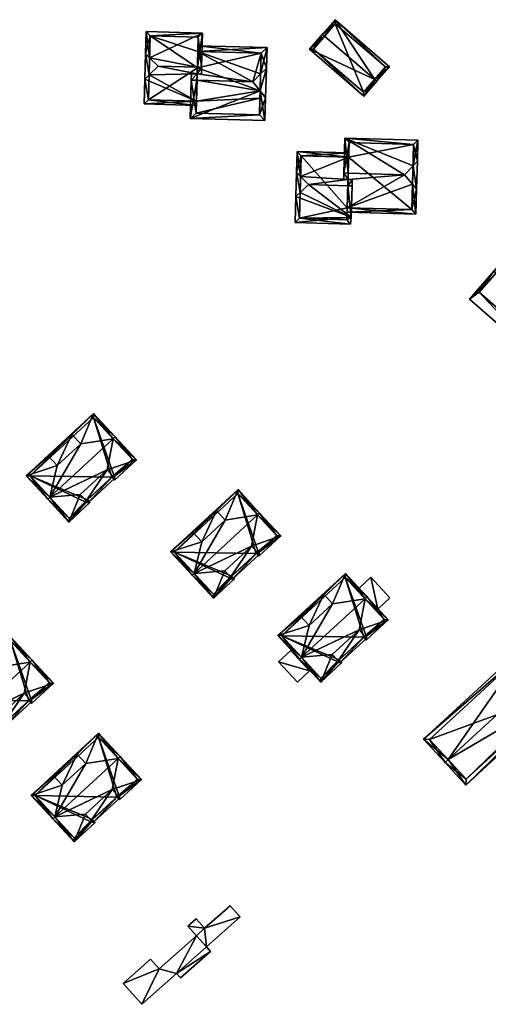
# Model space of a CAD drawing. Header units: inches. Extents: x 2523744 to 2528136, y 1148995 to 1152010.
# Tile 139 of 256: x 2526222 to 2526305, y 1150630 to 1150805. Entities that reach past the tile are written whole.
import ezdxf

# ---------------------------------------------------------------- set-up
doc = ezdxf.new("R2010")
doc.units = ezdxf.units.IN
doc.header["$MEASUREMENT"] = 0
doc.layers.add('Gebaeude Einzelhaus', color=10, linetype='Continuous')
doc.layers.add('Offenes Gebaeude', color=10, linetype='Continuous')

msp = doc.modelspace()

# ---------------------------------------------------------------- meshes
at = {"layer": 'Gebaeude Einzelhaus'}
mesh = msp.add_polyface(dxfattribs=at)
corners = [(2526276.493, 1150802.12, 412.203), (2526276.115, 1150802.446, 412.203), (2526273.806, 1150799.771, 410.212), (2526285.389, 1150794.443, 412.203), (2526283.459, 1150791.441, 410.212), (2526285.768, 1150794.116, 412.203), (2526287.99, 1150796.691, 410.212), (2526278.338, 1150805.021, 410.212), (2526274.511, 1150799.823, 410.494), (2526283.408, 1150792.146, 410.494), (2526287.285, 1150796.64, 410.504), (2526278.389, 1150804.316, 410.505), (2526278.389, 1150804.316, 405.054), (2526287.285, 1150796.64, 405.054), (2526274.511, 1150799.823, 405.054), (2526283.408, 1150792.146, 405.054)]
mesh.append_faces([[corners[k] for k in face] for face in [(0, 8, 1), (11, 0, 1), (10, 11, 7), (7, 11, 1), (6, 10, 7), (9, 3, 5), (5, 3, 10), (5, 10, 6), (8, 9, 4), (4, 9, 5), (1, 8, 2), (2, 8, 4), (3, 7, 0), (0, 7, 1), (3, 6, 7), (3, 5, 6), (3, 4, 5), (0, 2, 3), (3, 2, 4), (0, 1, 2)]], dxfattribs={"color": 13})
mesh.append_faces([[corners[k] for k in face] for face in [(12, 15, 14), (13, 15, 12), (3, 15, 13), (9, 15, 3), (3, 13, 10), (14, 15, 8), (8, 15, 9), (12, 14, 0), (0, 14, 8), (11, 12, 0), (13, 12, 10), (10, 12, 11)]], dxfattribs={"color": 41})
mesh = msp.add_polyface(dxfattribs=at)
corners = [(2526253.895, 1150795.395, 415.93), (2526246.988, 1150796.805, 416.904), (2526245.397, 1150795.243, 415.62), (2526253.955, 1150796.612, 416.904), (2526253.762, 1150790.589, 412.084), (2526244.626, 1150794.485, 414.997), (2526244.504, 1150790.094, 411.483), (2526253.741, 1150789.837, 411.483), (2526253.921, 1150795.395, 415.93), (2526254.703, 1150796.591, 416.904), (2526254.669, 1150795.374, 415.93), (2526245.482, 1150798.282, 415.62), (2526254.87, 1150802.648, 411.483), (2526244.86, 1150802.924, 411.483), (2526244.751, 1150798.999, 414.997), (2526254.1, 1150801.919, 412.154), (2526245.589, 1150802.154, 412.154), (2526245.275, 1150790.823, 412.083), (2526254.031, 1150799.405, 412.371), (2526254.031, 1150799.405, 405.206), (2526254.1, 1150801.919, 405.206), (2526245.589, 1150802.154, 405.206), (2526245.275, 1150790.823, 405.206), (2526253.762, 1150790.589, 405.206), (2526253.951, 1150796.476, 405.206), (2526253.786, 1150790.588, 405.206)]
mesh.append_faces([[corners[k] for k in face] for face in [(14, 2, 5), (14, 11, 2), (3, 9, 8), (8, 9, 10), (5, 17, 6), (6, 17, 7), (7, 17, 4), (5, 2, 17), (12, 16, 13), (13, 16, 14), (14, 16, 11), (9, 15, 12), (12, 15, 16), (9, 3, 15), (14, 2, 11), (11, 2, 1), (14, 5, 2), (3, 11, 1), (11, 13, 14), (9, 12, 3), (3, 12, 11), (11, 12, 13), (3, 8, 9), (9, 8, 10), (3, 0, 8), (4, 6, 7), (4, 5, 6), (0, 2, 4), (4, 2, 5), (3, 1, 0), (0, 1, 2)]], dxfattribs={"color": 13})
mesh.append_faces([[corners[k] for k in face] for face in [(19, 21, 20), (19, 24, 21), (21, 24, 22), (22, 24, 23), (23, 24, 25), (22, 23, 17), (17, 23, 4), (17, 21, 22), (11, 16, 2), (2, 16, 17), (17, 16, 21), (16, 15, 21), (21, 15, 20), (18, 3, 8), (20, 15, 19), (19, 15, 18), (18, 15, 3)]], dxfattribs={"color": 41})
mesh = msp.add_polyface(dxfattribs=at)
corners = [(2526265.071, 1150792.399, 415.644), (2526252.675, 1150787.496, 411.483), (2526265.924, 1150787.129, 411.483), (2526253.864, 1150794.298, 416.904), (2526252.865, 1150794.326, 416.904), (2526266.036, 1150791.189, 414.705), (2526263.775, 1150794.024, 416.904), (2526266.038, 1150791.189, 414.705), (2526266.183, 1150796.438, 414.705), (2526265.154, 1150795.407, 415.645), (2526254.031, 1150799.405, 412.371), (2526253.921, 1150795.395, 415.93), (2526266.284, 1150800.068, 411.483), (2526254.059, 1150800.406, 411.483), (2526253.895, 1150795.395, 415.93), (2526252.895, 1150795.423, 415.93), (2526265.256, 1150799.095, 412.371), (2526253.703, 1150788.469, 412.277), (2526264.953, 1150788.156, 412.276), (2526263.775, 1150794.024, 405.206), (2526265.071, 1150792.399, 405.206), (2526265.035, 1150791.099, 405.206), (2526264.953, 1150788.156, 405.206), (2526253.703, 1150788.469, 405.206), (2526265.256, 1150799.095, 405.206), (2526254.031, 1150799.405, 405.206), (2526253.762, 1150790.589, 412.084), (2526253.762, 1150790.589, 405.206), (2526253.786, 1150790.588, 405.206), (2526253.951, 1150796.476, 405.206)]
mesh.append_faces([[corners[k] for k in face] for face in [(1, 18, 2), (2, 18, 5), (5, 18, 0), (4, 17, 1), (1, 17, 18), (4, 3, 17), (9, 16, 8), (8, 16, 12), (12, 16, 13), (13, 16, 10), (3, 4, 14), (14, 4, 15), (9, 8, 0), (0, 8, 7), (3, 14, 4), (4, 14, 15), (3, 11, 14), (10, 12, 13), (10, 9, 12), (12, 9, 8), (3, 6, 11), (11, 6, 10), (10, 6, 9), (0, 9, 6), (0, 8, 9), (0, 7, 8), (3, 0, 6), (0, 2, 5), (4, 1, 3), (3, 1, 0), (0, 1, 2)]], dxfattribs={"color": 13})
mesh.append_faces([[corners[k] for k in face] for face in [(20, 29, 24), (24, 29, 25), (20, 28, 29), (28, 23, 27), (20, 21, 28), (28, 21, 23), (0, 18, 20), (20, 18, 21), (21, 18, 22), (18, 23, 22), (18, 17, 23), (23, 26, 27), (26, 3, 14), (23, 17, 26), (26, 17, 3), (24, 25, 16), (16, 25, 10), (24, 16, 19), (16, 9, 19), (9, 0, 19), (21, 22, 23), (19, 0, 6), (19, 20, 0), (19, 0, 20), (19, 6, 0)]], dxfattribs={"color": 41})
mesh = msp.add_polyface(dxfattribs=at)
corners = [(2526280.504, 1150771.664, 410.92), (2526280.483, 1150770.912, 410.325), (2526292.665, 1150770.568, 410.325), (2526292.065, 1150775.871, 414.504), (2526292.79, 1150775.021, 413.849), (2526290.639, 1150777.543, 415.794), (2526280.647, 1150776.669, 414.88), (2526280.668, 1150777.825, 415.794), (2526280.635, 1150776.669, 414.88), (2526279.918, 1150777.846, 415.794), (2526279.885, 1150776.69, 414.88), (2526292.93, 1150779.944, 413.849), (2526292.157, 1150779.134, 414.505), (2526293.034, 1150783.646, 410.927), (2526280.093, 1150784.013, 410.927), (2526291.936, 1150771.344, 410.923), (2526292.263, 1150782.918, 411.518), (2526280.821, 1150783.241, 411.52), (2526292.263, 1150782.918, 404.253), (2526291.936, 1150771.344, 404.253), (2526280.821, 1150783.241, 404.253), (2526280.748, 1150780.645, 404.253), (2526280.748, 1150780.646, 411.553), (2526280.504, 1150771.664, 404.253), (2526280.494, 1150771.664, 404.253)]
mesh.append_faces([[corners[k] for k in face] for face in [(14, 17, 9), (9, 17, 7), (11, 16, 13), (13, 16, 14), (14, 16, 17), (11, 12, 16), (4, 12, 11), (4, 3, 12), (0, 15, 1), (1, 15, 2), (2, 15, 4), (4, 15, 3), (9, 8, 10), (9, 7, 8), (12, 14, 5), (5, 14, 7), (7, 14, 9), (11, 13, 12), (12, 13, 14), (4, 12, 3), (3, 12, 5), (4, 11, 12), (8, 9, 10), (6, 7, 8), (8, 7, 9), (0, 5, 6), (6, 5, 7), (0, 3, 5), (0, 2, 3), (3, 2, 4), (0, 1, 2)]], dxfattribs={"color": 13})
mesh.append_faces([[corners[k] for k in face] for face in [(18, 21, 20), (21, 23, 24), (18, 19, 21), (21, 19, 23), (19, 0, 23), (19, 15, 0), (7, 22, 8), (7, 17, 22), (22, 17, 21), (21, 17, 20), (17, 16, 20), (20, 16, 18), (3, 16, 12), (3, 15, 16), (16, 15, 18), (18, 15, 19)]], dxfattribs={"color": 41})
mesh = msp.add_polyface(dxfattribs=at)
corners = [(2526281.211, 1150770.011, 411.254), (2526271.381, 1150773.648, 414.003), (2526271.251, 1150769.076, 410.258), (2526272.152, 1150774.367, 414.609), (2526281.106, 1150768.796, 410.258), (2526280.616, 1150775.575, 415.794), (2526281.369, 1150775.554, 415.794), (2526273.66, 1150775.773, 415.794), (2526280.748, 1150780.646, 411.553), (2526280.769, 1150781.396, 410.927), (2526271.608, 1150781.655, 410.927), (2526272.233, 1150777.233, 414.608), (2526271.504, 1150777.978, 414.003), (2526280.635, 1150776.669, 414.88), (2526281.4, 1150776.647, 414.88), (2526280.647, 1150776.669, 414.88), (2526280.42, 1150769.566, 410.872), (2526280.456, 1150769.974, 411.206), (2526272.023, 1150769.805, 410.872), (2526272.336, 1150780.884, 411.554), (2526280.504, 1150771.664, 410.92), (2526280.456, 1150769.974, 404.253), (2526280.504, 1150771.664, 404.253), (2526272.336, 1150780.884, 404.253), (2526280.748, 1150780.645, 404.253), (2526272.023, 1150769.805, 404.253), (2526280.42, 1150769.566, 404.253), (2526280.494, 1150771.664, 404.253)]
mesh.append_faces([[corners[k] for k in face] for face in [(12, 3, 1), (12, 11, 3), (10, 19, 12), (12, 19, 11), (10, 9, 19), (19, 9, 8), (6, 5, 14), (14, 5, 15), (18, 1, 3), (18, 2, 1), (16, 4, 18), (18, 4, 2), (6, 0, 5), (5, 0, 17), (17, 0, 16), (16, 0, 4), (11, 3, 7), (11, 12, 3), (3, 12, 1), (13, 5, 15), (15, 5, 14), (14, 5, 6), (13, 7, 5), (8, 11, 13), (13, 11, 7), (8, 10, 11), (11, 10, 12), (8, 9, 10), (3, 0, 7), (7, 0, 5), (5, 0, 6), (0, 2, 4), (3, 1, 0), (0, 1, 2)]], dxfattribs={"color": 13})
mesh.append_faces([[corners[k] for k in face] for face in [(21, 27, 22), (27, 23, 24), (21, 25, 27), (27, 25, 23), (21, 26, 25), (17, 16, 21), (21, 16, 26), (16, 18, 26), (26, 18, 25), (18, 23, 25), (11, 19, 3), (3, 19, 18), (18, 19, 23), (23, 8, 24), (23, 19, 8), (5, 20, 15), (20, 21, 22), (5, 17, 20), (20, 17, 21)]], dxfattribs={"color": 41})
mesh = msp.add_polyface(dxfattribs=at)
corners = [(2526321.893, 1150746.994, 412.587), (2526322.129, 1150746.788, 412.587), (2526325.823, 1150751.014, 409.268), (2526306.898, 1150760.1, 412.587), (2526310.188, 1150764.679, 409.268), (2526306.495, 1150760.453, 412.587), (2526302.164, 1150755.498, 408.825), (2526317.798, 1150741.833, 408.825), (2526308.75, 1150762.2, 410.931), (2526303.9, 1150756.7, 409.995), (2526318.9, 1150743.6, 410), (2526323.75, 1150749.1, 410.927), (2526318.9, 1150743.6, 402.82), (2526303.9, 1150756.7, 402.82), (2526323.75, 1150749.1, 402.82), (2526308.75, 1150762.2, 402.82)]
mesh.append_faces([[corners[k] for k in face] for face in [(11, 8, 2), (0, 11, 1), (10, 0, 1), (1, 11, 2), (9, 10, 7), (7, 10, 1), (6, 9, 7), (8, 3, 5), (5, 3, 9), (5, 9, 6), (2, 8, 4), (4, 8, 5), (3, 7, 0), (0, 7, 1), (5, 6, 3), (3, 6, 7), (3, 4, 5), (0, 2, 3), (3, 2, 4), (0, 1, 2)]], dxfattribs={"color": 13})
mesh.append_faces([[corners[k] for k in face] for face in [(12, 15, 14), (13, 15, 12), (8, 15, 3), (9, 15, 13), (3, 15, 9), (14, 15, 11), (11, 15, 8), (0, 14, 11), (12, 14, 10), (10, 14, 0), (13, 12, 9), (9, 12, 10)]], dxfattribs={"color": 41})
mesh = msp.add_polyface(dxfattribs=at)
corners = [(2526239.01, 1150730.731, 412.576), (2526243.138, 1150726.999, 407.898), (2526239.378, 1150731.071, 412.576), (2526237.95, 1150725.216, 409.763), (2526238.978, 1150724.103, 408.484), (2526239.236, 1150723.396, 407.898), (2526227.786, 1150720.366, 412.576), (2526231.179, 1150715.955, 407.898), (2526227.419, 1150720.027, 412.576), (2526233.202, 1150720.831, 409.763), (2526234.23, 1150719.718, 408.484), (2526234.902, 1150719.393, 407.898), (2526234.45, 1150719.883, 408.46), (2526238.784, 1150723.885, 408.46), (2526223.586, 1150724.177, 407.898), (2526233.274, 1150729.83, 409.902), (2526229.104, 1150725.979, 409.902), (2526235.545, 1150735.221, 407.898), (2526231.726, 1150731.506, 408.012), (2526227.556, 1150727.655, 408.013), (2526231.726, 1150731.506, 409.889), (2526227.556, 1150727.655, 409.889), (2526234.197, 1150719.419, 408.317), (2526234.064, 1150719.564, 408.483), (2526239.266, 1150724.101, 408.318), (2526239.132, 1150724.246, 408.485), (2526242.431, 1150727.027, 408.32), (2526235.517, 1150734.514, 408.312), (2526224.293, 1150724.149, 408.312), (2526231.207, 1150716.662, 408.32), (2526238.978, 1150724.103, 409.652), (2526234.569, 1150719.351, 409.615), (2526239.317, 1150723.736, 409.615), (2526234.23, 1150719.718, 409.652), (2526242.431, 1150727.027, 399.589), (2526235.517, 1150734.514, 399.589), (2526224.293, 1150724.149, 399.589), (2526231.207, 1150716.662, 399.589), (2526234.197, 1150719.419, 399.589), (2526234.064, 1150719.564, 399.589), (2526238.784, 1150723.885, 399.589), (2526234.45, 1150719.883, 399.589), (2526239.132, 1150724.246, 399.589), (2526239.266, 1150724.101, 399.589)]
mesh.append_faces([[corners[k] for k in face] for face in [(31, 30, 32), (33, 30, 31), (33, 3, 9), (33, 30, 3), (33, 31, 30), (30, 31, 32), (29, 22, 7), (6, 29, 8), (28, 6, 8), (8, 29, 7), (14, 28, 8), (27, 28, 17), (17, 28, 14), (0, 27, 2), (26, 0, 2), (2, 27, 17), (1, 24, 26), (1, 26, 2), (5, 24, 1), (25, 24, 13), (13, 24, 5), (22, 23, 12), (7, 22, 11), (11, 22, 12), (21, 16, 20), (20, 16, 15), (14, 16, 19), (18, 14, 19), (15, 17, 18), (18, 17, 14), (15, 0, 17), (17, 0, 2), (16, 6, 15), (6, 16, 14), (15, 6, 0), (14, 8, 6), (10, 13, 4), (4, 13, 5), (10, 12, 13), (10, 11, 12), (9, 7, 10), (10, 7, 11), (6, 9, 3), (9, 6, 7), (7, 6, 8), (3, 0, 6), (4, 1, 3), (1, 4, 5), (3, 1, 0), (0, 1, 2)]], dxfattribs={"color": 13})
mesh.append_faces([[corners[k] for k in face] for face in [(33, 9, 10), (3, 30, 4), (30, 33, 4), (4, 33, 10), (37, 39, 38), (36, 40, 41), (36, 41, 39), (36, 39, 37), (35, 42, 40), (35, 40, 36), (34, 43, 42), (34, 42, 35), (24, 43, 34), (24, 34, 26), (42, 43, 24), (25, 42, 24), (40, 42, 13), (13, 42, 25), (41, 40, 12), (39, 41, 12), (12, 40, 13), (23, 39, 12), (38, 39, 22), (22, 39, 23), (37, 38, 22), (29, 37, 22), (6, 37, 29), (36, 37, 28), (28, 37, 6), (35, 36, 27), (27, 36, 28), (34, 35, 27), (0, 34, 27), (26, 34, 0), (19, 16, 21), (18, 19, 20), (20, 19, 21), (15, 18, 20)]], dxfattribs={"color": 41})
mesh = msp.add_polyface(dxfattribs=at)
corners = [(2526264.612, 1150717.218, 411.344), (2526268.74, 1150713.486, 406.666), (2526264.98, 1150717.558, 411.344), (2526263.552, 1150711.703, 408.531), (2526264.58, 1150710.59, 407.252), (2526264.838, 1150709.883, 406.666), (2526253.388, 1150706.853, 411.344), (2526256.781, 1150702.442, 406.666), (2526253.021, 1150706.514, 411.344), (2526258.804, 1150707.318, 408.531), (2526259.832, 1150706.205, 407.252), (2526260.504, 1150705.88, 406.666), (2526260.052, 1150706.37, 407.228), (2526264.386, 1150710.372, 407.228), (2526249.188, 1150710.664, 406.666), (2526258.876, 1150716.317, 408.67), (2526254.706, 1150712.466, 408.67), (2526261.147, 1150721.708, 406.666), (2526257.328, 1150717.993, 406.78), (2526253.158, 1150714.142, 406.781), (2526257.328, 1150717.993, 408.657), (2526253.158, 1150714.142, 408.657), (2526259.799, 1150705.906, 407.085), (2526259.666, 1150706.051, 407.251), (2526264.868, 1150710.588, 407.086), (2526264.734, 1150710.733, 407.253), (2526268.033, 1150713.514, 407.088), (2526261.119, 1150721.001, 407.08), (2526249.895, 1150710.636, 407.08), (2526256.809, 1150703.149, 407.088), (2526264.58, 1150710.59, 408.42), (2526260.171, 1150705.838, 408.383), (2526264.919, 1150710.223, 408.383), (2526259.832, 1150706.205, 408.42), (2526268.033, 1150713.514, 399.897), (2526261.119, 1150721.001, 399.897), (2526249.895, 1150710.636, 399.897), (2526256.809, 1150703.149, 399.897), (2526259.799, 1150705.906, 399.897), (2526259.666, 1150706.051, 399.897), (2526264.386, 1150710.372, 399.897), (2526260.052, 1150706.37, 399.897), (2526264.734, 1150710.733, 399.897), (2526264.868, 1150710.588, 399.897)]
mesh.append_faces([[corners[k] for k in face] for face in [(31, 30, 32), (33, 30, 31), (33, 3, 9), (33, 30, 3), (33, 31, 30), (30, 31, 32), (29, 22, 7), (6, 29, 8), (28, 6, 8), (8, 29, 7), (14, 28, 8), (27, 28, 17), (17, 28, 14), (0, 27, 2), (26, 0, 2), (2, 27, 17), (1, 24, 26), (1, 26, 2), (5, 24, 1), (25, 24, 13), (13, 24, 5), (22, 23, 12), (7, 22, 11), (11, 22, 12), (21, 16, 20), (20, 16, 15), (14, 16, 19), (18, 14, 19), (15, 17, 18), (18, 17, 14), (15, 0, 17), (17, 0, 2), (16, 6, 15), (6, 16, 14), (15, 6, 0), (14, 8, 6), (10, 13, 4), (4, 13, 5), (10, 12, 13), (10, 11, 12), (9, 7, 10), (10, 7, 11), (6, 9, 3), (9, 6, 7), (7, 6, 8), (3, 0, 6), (4, 1, 3), (1, 4, 5), (3, 1, 0), (0, 1, 2)]], dxfattribs={"color": 13})
mesh.append_faces([[corners[k] for k in face] for face in [(33, 9, 10), (3, 30, 4), (30, 33, 4), (4, 33, 10), (37, 39, 38), (36, 40, 41), (36, 41, 39), (36, 39, 37), (35, 42, 40), (35, 40, 36), (34, 43, 42), (34, 42, 35), (24, 43, 34), (24, 34, 26), (42, 43, 24), (25, 42, 24), (40, 42, 13), (13, 42, 25), (41, 40, 12), (39, 41, 12), (12, 40, 13), (23, 39, 12), (38, 39, 22), (22, 39, 23), (37, 38, 22), (29, 37, 22), (6, 37, 29), (36, 37, 28), (28, 37, 6), (35, 36, 27), (27, 36, 28), (34, 35, 27), (0, 34, 27), (26, 34, 0), (19, 16, 21), (18, 19, 20), (20, 19, 21), (15, 18, 20)]], dxfattribs={"color": 41})
mesh = msp.add_polyface(dxfattribs=at)
corners = [(2526283.648, 1150702.371, 410.523), (2526287.776, 1150698.639, 405.845), (2526284.016, 1150702.711, 410.523), (2526282.588, 1150696.856, 407.71), (2526283.616, 1150695.743, 406.431), (2526283.874, 1150695.036, 405.845), (2526272.424, 1150692.006, 410.523), (2526275.817, 1150687.595, 405.845), (2526272.057, 1150691.667, 410.523), (2526277.84, 1150692.471, 407.71), (2526278.868, 1150691.358, 406.431), (2526279.54, 1150691.033, 405.845), (2526279.088, 1150691.523, 406.407), (2526283.422, 1150695.525, 406.407), (2526268.224, 1150695.817, 405.845), (2526277.912, 1150701.47, 407.849), (2526273.742, 1150697.619, 407.849), (2526280.183, 1150706.861, 405.845), (2526276.364, 1150703.146, 405.959), (2526272.194, 1150699.295, 405.96), (2526276.364, 1150703.146, 407.836), (2526272.194, 1150699.295, 407.836), (2526278.835, 1150691.059, 406.264), (2526278.702, 1150691.204, 406.43), (2526283.904, 1150695.741, 406.265), (2526283.77, 1150695.886, 406.432), (2526287.069, 1150698.667, 406.267), (2526280.155, 1150706.154, 406.259), (2526268.931, 1150695.789, 406.259), (2526275.845, 1150688.302, 406.267), (2526283.616, 1150695.743, 407.599), (2526279.207, 1150690.991, 407.562), (2526283.955, 1150695.376, 407.562), (2526278.868, 1150691.358, 407.599), (2526287.069, 1150698.667, 399.014), (2526280.155, 1150706.154, 399.014), (2526268.931, 1150695.789, 399.014), (2526275.845, 1150688.302, 399.014), (2526278.835, 1150691.059, 399.014), (2526278.702, 1150691.204, 399.014), (2526283.422, 1150695.525, 399.014), (2526279.088, 1150691.523, 399.014), (2526283.77, 1150695.886, 399.014), (2526283.904, 1150695.741, 399.014)]
mesh.append_faces([[corners[k] for k in face] for face in [(31, 30, 32), (33, 30, 31), (33, 3, 9), (33, 30, 3), (33, 31, 30), (30, 31, 32), (29, 22, 7), (6, 29, 8), (28, 6, 8), (8, 29, 7), (14, 28, 8), (27, 28, 17), (17, 28, 14), (0, 27, 2), (26, 0, 2), (2, 27, 17), (1, 24, 26), (1, 26, 2), (5, 24, 1), (25, 24, 13), (13, 24, 5), (22, 23, 12), (7, 22, 11), (11, 22, 12), (21, 16, 20), (20, 16, 15), (14, 16, 19), (18, 14, 19), (15, 17, 18), (18, 17, 14), (15, 0, 17), (17, 0, 2), (16, 6, 15), (6, 16, 14), (15, 6, 0), (14, 8, 6), (10, 13, 4), (4, 13, 5), (10, 12, 13), (10, 11, 12), (9, 7, 10), (10, 7, 11), (6, 9, 3), (9, 6, 7), (7, 6, 8), (3, 0, 6), (4, 1, 3), (1, 4, 5), (3, 1, 0), (0, 1, 2)]], dxfattribs={"color": 13})
mesh.append_faces([[corners[k] for k in face] for face in [(33, 9, 10), (3, 30, 4), (30, 33, 4), (4, 33, 10), (37, 39, 38), (36, 40, 41), (36, 41, 39), (36, 39, 37), (35, 42, 40), (35, 40, 36), (34, 43, 42), (34, 42, 35), (24, 43, 34), (24, 34, 26), (42, 43, 24), (25, 42, 24), (40, 42, 13), (13, 42, 25), (41, 40, 12), (39, 41, 12), (12, 40, 13), (23, 39, 12), (38, 39, 22), (22, 39, 23), (37, 38, 22), (29, 37, 22), (6, 37, 29), (36, 37, 28), (28, 37, 6), (35, 36, 27), (27, 36, 28), (34, 35, 27), (0, 34, 27), (26, 34, 0), (19, 16, 21), (18, 19, 20), (20, 19, 21), (15, 18, 20)]], dxfattribs={"color": 41})
mesh = msp.add_polyface(dxfattribs=at)
corners = [(2526208.884, 1150684.579, 405.461), (2526212.717, 1150680.429, 410.138), (2526213.084, 1150680.768, 410.138), (2526218.572, 1150690.232, 407.464), (2526224.308, 1150691.133, 410.138), (2526214.402, 1150686.381, 407.464), (2526220.843, 1150695.623, 405.461), (2526224.676, 1150691.473, 410.138), (2526217.024, 1150691.908, 405.575), (2526212.854, 1150688.057, 405.576), (2526228.436, 1150687.401, 405.461), (2526223.248, 1150685.618, 407.325), (2526224.276, 1150684.505, 406.046), (2526224.534, 1150683.798, 405.461), (2526216.477, 1150676.357, 405.461), (2526218.5, 1150681.233, 407.325), (2526219.528, 1150680.12, 406.046), (2526220.2, 1150679.795, 405.461), (2526219.748, 1150680.285, 406.022), (2526224.082, 1150684.287, 406.022), (2526217.024, 1150691.908, 407.451), (2526212.854, 1150688.057, 407.451), (2526209.591, 1150684.551, 405.875), (2526216.505, 1150677.064, 405.882), (2526219.495, 1150679.821, 405.879), (2526219.362, 1150679.966, 406.045), (2526224.564, 1150684.503, 405.88), (2526224.43, 1150684.648, 406.047), (2526227.729, 1150687.429, 405.882), (2526220.815, 1150694.916, 405.875), (2526224.276, 1150684.505, 407.214), (2526219.867, 1150679.753, 407.177), (2526224.615, 1150684.138, 407.177), (2526219.528, 1150680.12, 407.214), (2526227.729, 1150687.429, 398.772), (2526220.815, 1150694.916, 398.772), (2526209.591, 1150684.551, 398.772), (2526216.505, 1150677.064, 398.772), (2526219.495, 1150679.821, 398.772), (2526219.362, 1150679.966, 398.772), (2526224.082, 1150684.287, 398.772), (2526219.748, 1150680.285, 398.772), (2526224.43, 1150684.648, 398.772), (2526224.564, 1150684.503, 398.772)]
mesh.append_faces([[corners[k] for k in face] for face in [(31, 30, 32), (33, 30, 31), (33, 11, 15), (33, 30, 11), (33, 31, 30), (30, 31, 32), (29, 22, 6), (4, 29, 7), (28, 4, 7), (7, 29, 6), (10, 26, 28), (10, 28, 7), (13, 26, 10), (27, 26, 19), (19, 26, 13), (24, 25, 18), (17, 24, 18), (23, 24, 14), (14, 24, 17), (2, 23, 1), (22, 2, 1), (1, 23, 14), (6, 22, 0), (0, 22, 1), (21, 5, 20), (20, 5, 3), (19, 12, 16), (12, 19, 13), (16, 18, 19), (16, 17, 18), (15, 14, 16), (16, 14, 17), (11, 2, 15), (15, 2, 14), (14, 2, 1), (11, 4, 2), (12, 10, 11), (10, 12, 13), (11, 10, 4), (4, 10, 7), (0, 5, 9), (8, 0, 9), (3, 6, 8), (8, 6, 0), (3, 4, 6), (6, 4, 7), (5, 2, 3), (2, 5, 0), (3, 2, 4), (0, 1, 2)]], dxfattribs={"color": 13})
mesh.append_faces([[corners[k] for k in face] for face in [(33, 15, 16), (11, 30, 12), (30, 33, 12), (12, 33, 16), (37, 39, 38), (36, 40, 41), (36, 41, 39), (36, 39, 37), (35, 42, 40), (35, 40, 36), (34, 43, 42), (34, 42, 35), (26, 43, 34), (26, 34, 28), (42, 43, 26), (27, 42, 26), (40, 42, 19), (19, 42, 27), (41, 40, 18), (39, 41, 18), (18, 40, 19), (25, 39, 18), (38, 39, 24), (24, 39, 25), (37, 38, 24), (23, 37, 24), (2, 37, 23), (36, 37, 22), (22, 37, 2), (35, 36, 29), (29, 36, 22), (34, 35, 29), (4, 34, 29), (28, 34, 4), (9, 5, 21), (8, 9, 20), (20, 9, 21), (3, 8, 20)]], dxfattribs={"color": 41})
mesh = msp.add_polyface(dxfattribs=at)
corners = [(2526316.395, 1150690.418, 409.844), (2526316.946, 1150690.926, 409.844), (2526313.129, 1150695.071, 406.558), (2526298.379, 1150673.831, 409.844), (2526294.01, 1150677.469, 406.558), (2526297.828, 1150673.324, 409.844), (2526301.536, 1150669.294, 406.558), (2526320.655, 1150686.898, 406.558), (2526313.085, 1150694.013, 406.995), (2526319.596, 1150686.941, 407.007), (2526295.07, 1150677.425, 406.996), (2526301.58, 1150670.354, 407.008), (2526319.23, 1150687.338, 404.945), (2526319.596, 1150686.941, 404.945), (2526313.085, 1150694.013, 397.323), (2526319.23, 1150687.338, 397.323), (2526295.07, 1150677.425, 397.323), (2526301.58, 1150670.354, 397.323), (2526317.639, 1150685.139, 403.444), (2526317.639, 1150685.139, 397.323), (2526317.273, 1150685.536, 397.323)]
mesh.append_faces([[corners[k] for k in face] for face in [(6, 11, 9), (6, 9, 7), (3, 11, 5), (10, 3, 5), (5, 11, 6), (8, 10, 4), (4, 10, 5), (2, 8, 4), (0, 8, 1), (9, 0, 1), (7, 9, 1), (1, 8, 2), (3, 7, 0), (0, 7, 1), (5, 6, 3), (3, 6, 7), (3, 4, 5), (0, 2, 3), (3, 2, 4), (0, 1, 2)]], dxfattribs={"color": 13})
mesh.append_faces([[corners[k] for k in face] for face in [(15, 20, 14), (14, 20, 16), (16, 20, 17), (17, 20, 19), (9, 18, 13), (18, 17, 19), (9, 11, 18), (18, 11, 17), (3, 10, 11), (11, 10, 17), (17, 10, 16), (10, 8, 16), (16, 8, 14), (0, 12, 8), (8, 12, 14), (14, 12, 15), (0, 9, 12), (12, 9, 13)]], dxfattribs={"color": 41})
mesh = msp.add_polyface(dxfattribs=at)
corners = [(2526224.494, 1150667.486, 404.665), (2526228.327, 1150663.336, 409.342), (2526228.694, 1150663.675, 409.342), (2526234.182, 1150673.139, 406.668), (2526239.918, 1150674.04, 409.342), (2526230.012, 1150669.288, 406.668), (2526236.453, 1150678.53, 404.665), (2526240.286, 1150674.38, 409.342), (2526232.634, 1150674.815, 404.779), (2526228.464, 1150670.964, 404.78), (2526244.046, 1150670.308, 404.665), (2526238.858, 1150668.525, 406.529), (2526239.886, 1150667.412, 405.25), (2526240.144, 1150666.705, 404.665), (2526232.087, 1150659.264, 404.665), (2526234.11, 1150664.14, 406.529), (2526235.138, 1150663.027, 405.25), (2526235.81, 1150662.702, 404.665), (2526235.358, 1150663.192, 405.226), (2526239.692, 1150667.194, 405.226), (2526232.634, 1150674.815, 406.655), (2526228.464, 1150670.964, 406.655), (2526225.201, 1150667.458, 405.078), (2526232.115, 1150659.971, 405.086), (2526235.105, 1150662.728, 405.083), (2526234.972, 1150662.873, 405.249), (2526240.174, 1150667.41, 405.084), (2526240.04, 1150667.555, 405.251), (2526243.339, 1150670.336, 405.086), (2526236.425, 1150677.823, 405.079), (2526239.886, 1150667.412, 406.418), (2526235.477, 1150662.66, 406.381), (2526240.225, 1150667.045, 406.381), (2526235.138, 1150663.027, 406.418), (2526243.339, 1150670.336, 397.826), (2526236.425, 1150677.823, 397.826), (2526225.201, 1150667.458, 397.826), (2526232.115, 1150659.971, 397.826), (2526235.105, 1150662.728, 397.826), (2526234.972, 1150662.873, 397.826), (2526239.692, 1150667.194, 397.826), (2526235.358, 1150663.192, 397.826), (2526240.04, 1150667.555, 397.826), (2526240.174, 1150667.41, 397.826)]
mesh.append_faces([[corners[k] for k in face] for face in [(31, 30, 32), (33, 30, 31), (33, 11, 15), (33, 30, 11), (33, 31, 30), (30, 31, 32), (29, 22, 6), (4, 29, 7), (28, 4, 7), (7, 29, 6), (10, 26, 28), (10, 28, 7), (13, 26, 10), (27, 26, 19), (19, 26, 13), (24, 25, 18), (17, 24, 18), (23, 24, 14), (14, 24, 17), (2, 23, 1), (22, 2, 1), (1, 23, 14), (6, 22, 0), (0, 22, 1), (21, 5, 20), (20, 5, 3), (19, 12, 16), (12, 19, 13), (16, 18, 19), (16, 17, 18), (15, 14, 16), (16, 14, 17), (11, 2, 15), (15, 2, 14), (14, 2, 1), (11, 4, 2), (12, 10, 11), (10, 12, 13), (11, 10, 4), (4, 10, 7), (0, 5, 9), (8, 0, 9), (3, 6, 8), (8, 6, 0), (3, 4, 6), (6, 4, 7), (5, 2, 3), (2, 5, 0), (3, 2, 4), (0, 1, 2)]], dxfattribs={"color": 13})
mesh.append_faces([[corners[k] for k in face] for face in [(33, 15, 16), (11, 30, 12), (30, 33, 12), (12, 33, 16), (37, 39, 38), (36, 40, 41), (36, 41, 39), (36, 39, 37), (35, 42, 40), (35, 40, 36), (34, 43, 42), (34, 42, 35), (26, 43, 34), (26, 34, 28), (42, 43, 26), (27, 42, 26), (40, 42, 19), (19, 42, 27), (41, 40, 18), (39, 41, 18), (18, 40, 19), (25, 39, 18), (38, 39, 24), (24, 39, 25), (37, 38, 24), (23, 37, 24), (2, 37, 23), (36, 37, 22), (22, 37, 2), (35, 36, 29), (29, 36, 22), (34, 35, 29), (4, 34, 29), (28, 34, 4), (9, 5, 21), (8, 9, 20), (20, 9, 21), (3, 8, 20)]], dxfattribs={"color": 41})
at = {"layer": 'Offenes Gebaeude'}
mesh = msp.add_polyface(dxfattribs=at)
corners = [(2526285.898, 1150700.517, 404.225), (2526284.708, 1150706.172, 404.236), (2526282.531, 1150704.162, 404.236), (2526288.074, 1150702.527, 404.225), (2526282.531, 1150704.162, 404.136), (2526285.898, 1150700.517, 404.125), (2526288.074, 1150702.527, 404.125), (2526284.708, 1150706.172, 404.136)]
mesh.append_faces([[corners[k] for k in face] for face in [(3, 1, 0), (0, 1, 2)]], dxfattribs={"color": 13})
mesh.append_faces([[corners[k] for k in face] for face in [(5, 7, 6), (4, 7, 5), (2, 7, 4), (1, 7, 2), (6, 7, 3), (3, 7, 1), (5, 6, 0), (0, 6, 3), (4, 5, 0), (2, 4, 0)]], dxfattribs={"color": 41})
mesh = msp.add_polyface(dxfattribs=at)
corners = [(2526268.326, 1150691.181, 404.214), (2526273.836, 1150689.573, 404.214), (2526270.498, 1150693.188, 404.214), (2526271.664, 1150687.567, 404.214), (2526268.326, 1150691.181, 404.114), (2526270.498, 1150693.188, 404.114), (2526271.664, 1150687.567, 404.114), (2526273.836, 1150689.573, 404.114)]
mesh.append_faces([[corners[k] for k in face] for face in [(3, 1, 0), (0, 1, 2)]], dxfattribs={"color": 13})
mesh.append_faces([[corners[k] for k in face] for face in [(4, 7, 6), (5, 7, 4), (2, 7, 5), (1, 7, 2), (6, 7, 3), (3, 7, 1), (4, 6, 0), (0, 6, 3), (5, 4, 2), (2, 4, 0)]], dxfattribs={"color": 41})
mesh = msp.add_polyface(dxfattribs=at)
corners = [(2526240.796, 1150634.146, 400.885), (2526247.193, 1150636.72, 401.184), (2526245.645, 1150638.46, 400.885), (2526244.083, 1150630.454, 401.518), (2526250.246, 1150635.938, 401.518), (2526250.97, 1150635.124, 401.656), (2526256.271, 1150639.84, 401.656), (2526255.548, 1150640.654, 401.518), (2526253.788, 1150642.588, 401.184), (2526261.511, 1150645.96, 401.518), (2526255.188, 1150643.965, 401.17), (2526259.76, 1150647.928, 401.181), (2526253.705, 1150645.631, 400.885), (2526252.24, 1150644.328, 400.885), (2526240.796, 1150634.146, 400.785), (2526245.645, 1150638.46, 400.785), (2526244.083, 1150630.454, 401.418), (2526250.246, 1150635.938, 401.418), (2526250.97, 1150635.124, 401.556), (2526256.271, 1150639.84, 401.556), (2526255.548, 1150640.654, 401.418), (2526261.511, 1150645.96, 401.418), (2526259.76, 1150647.928, 401.081), (2526255.188, 1150643.965, 401.07), (2526253.705, 1150645.631, 400.785), (2526252.24, 1150644.328, 400.785), (2526253.788, 1150642.588, 401.084), (2526247.193, 1150636.72, 401.084)]
mesh.append_faces([[corners[k] for k in face] for face in [(13, 8, 10), (12, 13, 10), (11, 10, 9), (10, 8, 7), (9, 10, 7), (8, 1, 4), (7, 8, 4), (6, 7, 4), (5, 6, 4), (4, 1, 3), (3, 1, 0), (0, 1, 2)]], dxfattribs={"color": 13})
mesh.append_faces([[corners[k] for k in face] for face in [(23, 26, 25), (23, 25, 24), (21, 23, 22), (20, 26, 23), (20, 23, 21), (17, 27, 26), (17, 26, 20), (17, 20, 19), (17, 19, 18), (16, 27, 17), (14, 27, 16), (15, 27, 14), (2, 27, 15), (1, 27, 2), (26, 27, 8), (8, 27, 1), (25, 26, 13), (13, 26, 8), (24, 25, 12), (12, 25, 13), (23, 24, 12), (10, 23, 12), (22, 23, 10), (11, 22, 10), (21, 22, 11), (9, 21, 11), (20, 21, 7), (7, 21, 9), (19, 20, 7), (6, 19, 7), (18, 19, 5), (5, 19, 6), (17, 18, 4), (4, 18, 5), (16, 17, 3), (3, 17, 4), (14, 16, 0), (0, 16, 3), (15, 14, 2), (2, 14, 0)]], dxfattribs={"color": 41})

doc.saveas('drawing.dxf')
